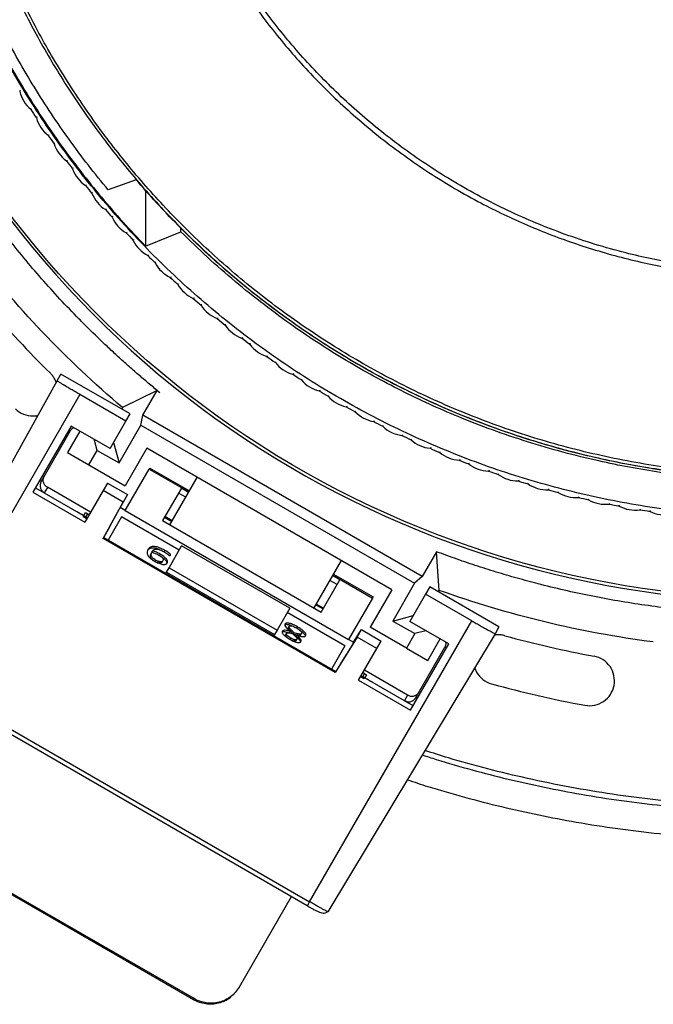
# Model space of a CAD drawing. Header units: millimetres. Extents: x 226 to 954, y 75 to 822.
# Tile 97 of 130: x 548 to 586, y 634 to 693. Entities that reach past the tile are written whole.
import ezdxf

# ---------------------------------------------------------------- set-up
doc = ezdxf.new("R2010")
doc.units = ezdxf.units.MM

msp = doc.modelspace()

# ---------------------------------------------------------------- linework, layer by layer
at = {"color": 179, "linetype": 'Continuous', "lineweight": 25}
for p, q in [((547.924, 688.664), (547.906, 688.604)), ((548.634, 687.528), (548.571, 687.538)), ((548.927, 687.077), (548.911, 687.016)), ((549.676, 685.966), (549.614, 685.974)), ((549.985, 685.525), (549.971, 685.463)), ((550.772, 684.441), (550.71, 684.447)), ((551.097, 684.011), (551.085, 683.949)), ((551.921, 682.956), (551.858, 682.959)), ((554.905, 683.298), (553.229, 682.685)), ((552.26, 682.537), (552.25, 682.475)), ((555.472, 682.657), (555.472, 679.305)), ((553.121, 681.511), (553.058, 681.512)), ((553.475, 681.104), (553.467, 681.042)), ((554.371, 680.109), (554.308, 680.108)), ((555.472, 679.305), (557.588, 680.173)), ((557.588, 680.173), (557.593, 680.392)), ((554.738, 679.715), (554.733, 679.652)), ((555.669, 678.751), (555.606, 678.748)), ((556.05, 678.371), (556.046, 678.307)), ((557.013, 677.44), (556.95, 677.435)), ((557.407, 677.073), (557.406, 677.01)), ((558.403, 676.176), (558.34, 676.169)), ((558.809, 675.823), (558.81, 675.76)), ((559.835, 674.962), (559.773, 674.952)), ((560.254, 674.623), (560.257, 674.56)), ((561.309, 673.798), (561.247, 673.786)), ((561.74, 673.474), (561.745, 673.411)), ((562.823, 672.687), (562.762, 672.673)), ((563.264, 672.378), (563.272, 672.315)), ((540.692, 654.158), (550.148, 671.218)), ((550.148, 671.218), (550.383, 671.625)), ((554.54, 669.225), (550.383, 671.625)), ((564.375, 671.629), (564.314, 671.613)), ((564.827, 671.336), (564.837, 671.273)), ((556.168, 670.635), (554.086, 669.606)), ((555.31, 669.145), (556.169, 670.634)), ((556.169, 670.634), (556.168, 670.635)), ((556.169, 670.634), (556.322, 670.511)), ((565.963, 670.626), (565.902, 670.607)), ((551.52, 670.394), (541.772, 653.509)), ((554.291, 668.794), (551.52, 670.394)), ((566.424, 670.348), (566.436, 670.286)), ((554.086, 669.606), (554.035, 669.517)), ((567.584, 669.679), (567.525, 669.658)), ((568.055, 669.417), (568.07, 669.356)), ((553.342, 667.149), (554.291, 668.794)), ((554.291, 668.794), (554.54, 669.225)), ((555.187, 668.545), (555.31, 669.145)), ((572.1, 659.452), (555.31, 669.145)), ((569.238, 668.789), (569.179, 668.766)), ((551.003, 668.499), (548.704, 664.517)), ((550.949, 668.205), (549.199, 665.174)), ((551.523, 668.199), (550.78, 666.911)), ((553.342, 667.149), (551.003, 668.499)), ((553.878, 666.277), (555.187, 668.545)), ((555.187, 668.545), (571.641, 659.045)), ((569.718, 668.544), (569.734, 668.483)), ((552.564, 667.035), (552.386, 667.7)), ((570.922, 667.957), (570.864, 667.932)), ((571.41, 667.729), (571.429, 667.669)), ((552.064, 666.169), (552.564, 667.035)), ((552.564, 667.035), (553.878, 666.277)), ((553.548, 667.507), (553.878, 666.277)), ((555.544, 667.163), (554.244, 664.911)), ((570.266, 658.663), (555.544, 667.163)), ((572.634, 667.184), (572.577, 667.158)), ((573.13, 666.974), (573.15, 666.914)), ((550.78, 666.911), (552.064, 666.169)), ((574.372, 666.472), (574.315, 666.443)), ((552.064, 666.169), (554.244, 664.911)), ((554.25, 663.422), (555.686, 665.91)), ((555.724, 665.975), (555.686, 665.91)), ((555.686, 665.91), (558.068, 664.535)), ((555.724, 665.975), (558.105, 664.6)), ((574.874, 666.279), (574.897, 666.22)), ((576.133, 665.821), (576.078, 665.79)), ((556.93, 662.565), (558.575, 665.413)), ((576.642, 665.646), (576.667, 665.588)), ((577.916, 665.232), (577.862, 665.199)), ((548.86, 664.787), (551.978, 662.987)), ((549.567, 664.812), (549.382, 664.491)), ((549.572, 664.819), (549.567, 664.812)), ((552.17, 663.319), (549.572, 664.819)), ((552.922, 664.621), (551.822, 662.717)), ((553.182, 665.073), (552.922, 664.621)), ((554.119, 663.93), (552.922, 664.621)), ((553.182, 665.073), (554.379, 664.382)), ((557.621, 664.76), (556.497, 662.815)), ((578.432, 665.074), (578.458, 665.017)), ((579.719, 664.705), (579.666, 664.671)), ((548.704, 664.517), (551.822, 662.717)), ((554.379, 664.382), (553.952, 663.595)), ((554.379, 664.382), (554.119, 663.93)), ((580.239, 664.566), (580.268, 664.509)), ((581.539, 664.242), (581.487, 664.205)), ((582.064, 664.12), (582.094, 664.065)), ((552.926, 661.733), (554.119, 663.93)), ((553.961, 663.626), (553.946, 663.598)), ((554.25, 663.422), (553.946, 663.598)), ((553.97, 663.642), (553.969, 663.64)), ((554.25, 663.422), (567.673, 655.672)), ((583.374, 663.842), (583.324, 663.804)), ((583.903, 663.739), (583.935, 663.685)), ((585.222, 663.507), (585.173, 663.467)), ((585.754, 663.422), (585.788, 663.369)), ((551.749, 663.09), (551.722, 663.044)), ((551.938, 662.919), (551.722, 663.044)), ((551.749, 663.09), (551.965, 662.965)), ((551.761, 663.111), (551.768, 663.124)), ((551.768, 663.124), (551.867, 663.294)), ((551.997, 663.226), (552.087, 663.176)), ((554.029, 663.039), (553.221, 661.64)), ((557.493, 661.039), (554.029, 663.039)), ((556.497, 662.815), (566.023, 657.315)), ((556.611, 663.011), (557.044, 662.761)), ((552.963, 661.789), (553.337, 662.478)), ((552.926, 661.733), (552.959, 661.791)), ((566.873, 653.681), (552.926, 661.733)), ((552.959, 661.791), (566.906, 653.739)), ((556.88, 659.977), (557.64, 661.294)), ((564.135, 657.544), (557.64, 661.294)), ((555.811, 660.836), (555.857, 660.916)), ((555.852, 660.917), (555.898, 660.997)), ((556.03, 660.362), (556.076, 660.441)), ((556.301, 660.718), (556.347, 660.797)), ((556.591, 660.945), (556.614, 660.984)), ((556.614, 660.984), (556.637, 661.024)), ((572.959, 660.94), (572.1, 659.452)), ((573.111, 658.622), (572.96, 660.942)), ((556.469, 660.32), (556.515, 660.4)), ((556.73, 659.718), (556.88, 659.977)), ((556.88, 659.977), (563.375, 656.227)), ((567.235, 660.413), (565.59, 657.565)), ((556.685, 659.64), (556.738, 659.732)), ((556.73, 659.718), (563.225, 655.968)), ((566.023, 657.315), (567.147, 659.26)), ((566.728, 659.535), (569.11, 658.16)), ((566.766, 659.6), (569.147, 658.225)), ((572.1, 659.452), (571.641, 659.045)), ((570.266, 658.663), (568.966, 656.411)), ((571.641, 659.045), (570.332, 656.777)), ((572.554, 658.825), (572.304, 658.394)), ((576.711, 656.425), (572.554, 658.825)), ((569.11, 658.16), (567.673, 655.672)), ((569.147, 658.225), (569.11, 658.16)), ((572.304, 658.394), (571.355, 656.749)), ((575.076, 656.794), (572.304, 658.394)), ((573.059, 658.533), (573.111, 658.622)), ((564.135, 657.544), (563.375, 656.227)), ((565.704, 657.761), (566.137, 657.511)), ((567.452, 655.289), (563.988, 657.289)), ((570.332, 656.777), (571.562, 657.107)), ((564.054, 656.383), (564.1, 656.463)), ((564.551, 656.349), (564.597, 656.428)), ((565.328, 639.909), (575.076, 656.794)), ((571.145, 655.153), (568.966, 656.411)), ((570.332, 656.777), (571.645, 656.019)), ((573.693, 655.399), (571.355, 656.749)), ((576.711, 656.425), (576.475, 656.018)), ((563.233, 655.982), (563.18, 655.89)), ((563.375, 656.227), (563.225, 655.968)), ((563.891, 655.96), (563.937, 656.039)), ((564.155, 656.155), (564.109, 656.075)), ((564.145, 655.674), (564.191, 655.754)), ((564.353, 655.998), (564.399, 656.077)), ((564.517, 655.853), (564.563, 655.933)), ((564.8, 655.95), (564.846, 656.029)), ((576.475, 656.018), (566.429, 639.299)), ((568.179, 655.812), (566.873, 653.681)), ((567.972, 655.5), (568.44, 656.264)), ((568.179, 655.812), (568.44, 656.264)), ((569.376, 655.121), (568.179, 655.812)), ((568.44, 656.264), (569.637, 655.573)), ((571.645, 656.019), (571.145, 655.153)), ((572.31, 656.197), (571.645, 656.019)), ((564.518, 655.598), (564.564, 655.677)), ((567.452, 655.289), (566.644, 653.89)), ((567.978, 655.497), (567.673, 655.672)), ((567.673, 655.672), (567.673, 655.671)), ((567.977, 655.497), (567.994, 655.524)), ((568.003, 655.538), (568.004, 655.539)), ((568.276, 653.217), (569.376, 655.121)), ((569.376, 655.121), (569.637, 655.573)), ((571.145, 655.153), (572.43, 654.411)), ((571.394, 651.417), (573.693, 655.399)), ((571.716, 652.174), (573.466, 655.205)), ((572.43, 654.411), (573.174, 655.699)), ((567.312, 654.409), (566.903, 653.741)), ((541.772, 653.509), (565.328, 639.909)), ((566.906, 653.739), (566.873, 653.681)), ((568.609, 653.294), (568.393, 653.419)), ((568.42, 653.465), (568.636, 653.34)), ((571.55, 651.687), (568.433, 653.487)), ((568.542, 653.676), (568.63, 653.623)), ((568.636, 653.34), (568.609, 653.294)), ((571.222, 652.319), (568.624, 653.819)), ((568.648, 653.361), (568.656, 653.374)), ((568.754, 653.544), (568.656, 653.374)), ((565.183, 639.659), (541.627, 653.259)), ((568.276, 653.217), (571.394, 651.417)), ((571.033, 651.991), (571.218, 652.312)), ((571.218, 652.312), (571.222, 652.319)), ((558.348, 634.02), (540.162, 644.52)), ((558.384, 634.083), (540.198, 644.583)), ((564.23, 640.209), (561.087, 634.764)), ((565.188, 639.667), (565.183, 639.659)), ((561.087, 634.764), (561.05, 634.701)), ((558.348, 634.02), (558.384, 634.083))]:
    msp.add_line(p, q, dxfattribs=at)
at = {"color": 8, "linetype": 'Continuous', "lineweight": 25}
for p, q in [((550.862, 668.255), (550.949, 668.205)), ((549.199, 665.174), (549.113, 665.224)), ((552.17, 663.319), (549.572, 664.819)), ((558.054, 664.51), (557.621, 664.76)), ((557.885, 664.218), (557.451, 664.468)), ((554.25, 663.422), (553.946, 663.598)), ((551.888, 663.039), (551.997, 663.226)), ((557.066, 662.801), (556.633, 663.051)), ((567.147, 659.26), (566.714, 659.51)), ((566.978, 658.968), (566.545, 659.218)), ((566.16, 657.551), (565.727, 657.801)), ((567.978, 655.496), (567.673, 655.672)), ((573.552, 655.155), (573.466, 655.205)), ((568.63, 653.623), (568.522, 653.436)), ((571.222, 652.319), (568.624, 653.819)), ((571.802, 652.124), (571.716, 652.174))]:
    msp.add_line(p, q, dxfattribs=at)
at = {"color": 179, "linetype": 'Continuous', "lineweight": 25}
for points, knots in [([(556.17, 670.635), (555.965, 670.805), (555.555, 671.144), (554.949, 671.664), (554.35, 672.19), (553.757, 672.725), (552.977, 673.448), (552.212, 674.187), (550.875, 675.53), (549.201, 677.333), (547.098, 679.865), (545.138, 682.509), (543.327, 685.258), (541.671, 688.103), (539.677, 692.011), (537.594, 697.094), (535.784, 703.43), (534.684, 709.929), (534.309, 716.508), (534.662, 723.089), (535.74, 729.591), (537.53, 735.934), (539.596, 741.024), (541.577, 744.938), (543.224, 747.788), (545.025, 750.543), (546.977, 753.193), (549.071, 755.732), (550.857, 757.668), (552.251, 759.066), (553.201, 759.977), (554.17, 760.866), (555.158, 761.736), (555.833, 762.297), (556.17, 762.578)], [0, 0, 0, 0, 0.0076, 0.015197, 0.022791, 0.030383, 0.037976, 0.053168, 0.06077, 0.092083, 0.123397, 0.154711, 0.186025, 0.217339, 0.248653, 0.311256, 0.37386, 0.436464, 0.499068, 0.561671, 0.624275, 0.686879, 0.749482, 0.780796, 0.81211, 0.843424, 0.874738, 0.906052, 0.937366, 0.949899, 0.962422, 0.974943, 0.987467, 1, 1, 1, 1]), ([(552.027, 757.703), (543.932, 749.454), (538.453, 738.997), (534.104, 716.296), (535.33, 704.554), (544.276, 683.241), (551.797, 674.142), (571.047, 661.346), (582.348, 657.932), (593.905, 657.932)], [0, 0, 0, 0, 0.25, 0.25, 0.5, 0.5, 0.75, 0.75, 1, 1, 1, 1]), ([(593.905, 658.107), (582.395, 658.107), (571.139, 661.503), (551.96, 674.235), (544.461, 683.289), (535.524, 704.505), (534.285, 716.196), (538.573, 738.813), (544.007, 749.239), (552.048, 757.475)], [0, 0, 0, 0, 0.25, 0.25, 0.5, 0.5, 0.75, 0.75, 1, 1, 1, 1]), ([(542.631, 716.607), (542.635, 716.121), (542.643, 715.137), (542.71, 713.64), (542.821, 712.104), (542.984, 710.529), (543.201, 708.925), (543.475, 707.294), (543.808, 705.639), (544.207, 703.951), (544.652, 702.322), (545.134, 700.757), (545.646, 699.258), (546.218, 697.743), (546.851, 696.215), (547.548, 694.675), (548.297, 693.158), (549.096, 691.665), (549.943, 690.2), (550.856, 688.736), (551.835, 687.277), (552.865, 685.854), (553.941, 684.468), (555.062, 683.122), (556.247, 681.794), (557.496, 680.489), (558.811, 679.21), (560.19, 677.962), (561.633, 676.748), (563.14, 675.573), (564.709, 674.442), (566.34, 673.358), (568.029, 672.326), (569.776, 671.35), (571.577, 670.435), (573.429, 669.584), (575.33, 668.801), (577.275, 668.09), (579.261, 667.454), (581.284, 666.896), (583.337, 666.419), (585.418, 666.025), (587.521, 665.717), (589.639, 665.496), (591.769, 665.363), (593.905, 665.318), (596.04, 665.363), (598.17, 665.496), (600.289, 665.717), (602.392, 666.025), (604.472, 666.419), (606.526, 666.896), (608.548, 667.454), (610.534, 668.09), (612.48, 668.801), (614.38, 669.584), (616.233, 670.435), (618.034, 671.35), (619.781, 672.326), (621.47, 673.358), (623.1, 674.442), (624.67, 675.573), (626.177, 676.748), (627.62, 677.962), (628.999, 679.21), (630.313, 680.489), (631.563, 681.794), (632.748, 683.122), (633.869, 684.468), (634.967, 685.882), (636.036, 687.364), (637.068, 688.911), (638.026, 690.464), (638.91, 692.019), (639.723, 693.57), (640.511, 695.205), (641.262, 696.921), (641.968, 698.713), (642.59, 700.485), (643.136, 702.242), (643.61, 703.981), (644.015, 705.699), (644.352, 707.383), (644.625, 709.032), (644.838, 710.633), (644.996, 712.188), (645.102, 713.695), (645.167, 715.164), (645.175, 716.13), (645.178, 716.607)], [0, 0, 0, 0, 0.009039, 0.018334, 0.027893, 0.037722, 0.047828, 0.05803, 0.068512, 0.079278, 0.090336, 0.09995, 0.109779, 0.119827, 0.130096, 0.140586, 0.1513, 0.161607, 0.172115, 0.182823, 0.19373, 0.204835, 0.215534, 0.226408, 0.237454, 0.248671, 0.260055, 0.271602, 0.283309, 0.29517, 0.30718, 0.319334, 0.331624, 0.344044, 0.356587, 0.369244, 0.382006, 0.394865, 0.407811, 0.420835, 0.433925, 0.447072, 0.460264, 0.47349, 0.48674, 0.500001, 0.513261, 0.526511, 0.539737, 0.552929, 0.566076, 0.579166, 0.59219, 0.605136, 0.617995, 0.630757, 0.643414, 0.655957, 0.668377, 0.680667, 0.692821, 0.704831, 0.716692, 0.728399, 0.739946, 0.75133, 0.762547, 0.773594, 0.784467, 0.795166, 0.806938, 0.818487, 0.829811, 0.84091, 0.851785, 0.862435, 0.8747, 0.886658, 0.898311, 0.909664, 0.92092, 0.931875, 0.942533, 0.952903, 0.962989, 0.972626, 0.982002, 0.991125, 1, 1, 1, 1]), ([(645, 716.607), (644.996, 716.123), (644.988, 715.142), (644.921, 713.651), (644.811, 712.12), (644.648, 710.55), (644.432, 708.952), (644.159, 707.327), (643.827, 705.677), (643.429, 703.995), (642.986, 702.372), (642.506, 700.812), (641.995, 699.318), (641.426, 697.809), (640.795, 696.286), (640.101, 694.752), (639.354, 693.239), (638.558, 691.752), (637.714, 690.292), (636.804, 688.833), (635.828, 687.379), (634.802, 685.961), (633.729, 684.58), (632.613, 683.238), (631.432, 681.915), (630.187, 680.614), (628.877, 679.34), (627.503, 678.096), (626.064, 676.887), (624.563, 675.716), (622.999, 674.589), (621.374, 673.509), (619.691, 672.48), (617.95, 671.508), (616.155, 670.596), (614.309, 669.747), (612.415, 668.967), (610.476, 668.258), (608.497, 667.625), (606.482, 667.069), (604.435, 666.594), (602.362, 666.201), (600.267, 665.894), (598.155, 665.674), (596.033, 665.541), (593.905, 665.497), (591.777, 665.541), (589.654, 665.674), (587.543, 665.894), (585.448, 666.201), (583.374, 666.594), (581.327, 667.069), (579.312, 667.625), (577.333, 668.258), (575.395, 668.967), (573.501, 669.747), (571.654, 670.596), (569.86, 671.508), (568.119, 672.48), (566.435, 673.509), (564.811, 674.589), (563.247, 675.716), (561.745, 676.887), (560.307, 678.096), (558.933, 679.34), (557.623, 680.614), (556.378, 681.915), (555.197, 683.238), (554.08, 684.58), (552.986, 685.989), (551.92, 687.465), (550.891, 689.008), (549.937, 690.555), (549.056, 692.104), (548.246, 693.651), (547.461, 695.28), (546.712, 696.989), (546.009, 698.776), (545.389, 700.541), (544.845, 702.292), (544.372, 704.025), (543.969, 705.737), (543.634, 707.415), (543.361, 709.058), (543.149, 710.654), (542.992, 712.203), (542.885, 713.705), (542.821, 715.169), (542.813, 716.132), (542.81, 716.607)], [0, 0, 0, 0, 0.009039, 0.018334, 0.027893, 0.037722, 0.047828, 0.05803, 0.068512, 0.079278, 0.090336, 0.09995, 0.109779, 0.119827, 0.130096, 0.140586, 0.1513, 0.161607, 0.172115, 0.182823, 0.19373, 0.204835, 0.215534, 0.226408, 0.237454, 0.248671, 0.260055, 0.271602, 0.283309, 0.29517, 0.30718, 0.319334, 0.331624, 0.344044, 0.356587, 0.369244, 0.382006, 0.394865, 0.407811, 0.420835, 0.433925, 0.447072, 0.460264, 0.47349, 0.48674, 0.500001, 0.513261, 0.526511, 0.539737, 0.552929, 0.566076, 0.579166, 0.59219, 0.605136, 0.617995, 0.630757, 0.643414, 0.655957, 0.668377, 0.680667, 0.692821, 0.704831, 0.716692, 0.728399, 0.739946, 0.75133, 0.762547, 0.773594, 0.784467, 0.795166, 0.806938, 0.818487, 0.829811, 0.84091, 0.851785, 0.862435, 0.8747, 0.886658, 0.898311, 0.909664, 0.92092, 0.931875, 0.942533, 0.952903, 0.962989, 0.972626, 0.982002, 0.991125, 1, 1, 1, 1]), ([(554.683, 716.607), (554.687, 716.192), (554.695, 715.348), (554.759, 714.065), (554.866, 712.743), (555.024, 711.385), (555.236, 709.99), (555.508, 708.561), (555.843, 707.099), (556.232, 705.66), (556.671, 704.249), (557.157, 702.869), (557.71, 701.472), (558.332, 700.061), (559.023, 698.65), (559.784, 697.241), (560.618, 695.84), (561.531, 694.443), (562.494, 693.099), (563.501, 691.81), (564.548, 690.579), (565.665, 689.371), (566.854, 688.189), (568.114, 687.04), (569.445, 685.93), (570.845, 684.863), (572.314, 683.846), (573.849, 682.884), (575.357, 682.034), (576.825, 681.288), (578.242, 680.636), (579.696, 680.037), (581.184, 679.493), (582.703, 679.007), (584.25, 678.58), (585.821, 678.215), (587.413, 677.914), (589.021, 677.679), (590.642, 677.509), (592.271, 677.407), (593.905, 677.373), (595.538, 677.407), (597.168, 677.509), (598.789, 677.679), (600.397, 677.914), (601.988, 678.215), (603.559, 678.58), (605.106, 679.007), (606.626, 679.493), (608.114, 680.037), (609.568, 680.636), (610.985, 681.288), (612.453, 682.034), (613.961, 682.884), (615.496, 683.846), (616.964, 684.863), (618.365, 685.93), (619.696, 687.04), (620.956, 688.189), (622.144, 689.371), (623.262, 690.579), (624.308, 691.81), (625.322, 693.107), (626.297, 694.468), (627.224, 695.891), (628.069, 697.317), (628.835, 698.743), (629.521, 700.154), (630.131, 701.548), (630.671, 702.919), (631.147, 704.274), (631.58, 705.669), (631.967, 707.099), (632.302, 708.561), (632.573, 709.99), (632.786, 711.385), (632.944, 712.743), (633.051, 714.065), (633.115, 715.348), (633.123, 716.192), (633.127, 716.607)], [0, 0, 0, 0, 0.010105, 0.02053, 0.031285, 0.04238, 0.053823, 0.065625, 0.077793, 0.090336, 0.101898, 0.113772, 0.125962, 0.13847, 0.1513, 0.164215, 0.177443, 0.190983, 0.204834, 0.217694, 0.230804, 0.244163, 0.257764, 0.271601, 0.285667, 0.299955, 0.314454, 0.329153, 0.344042, 0.356584, 0.369241, 0.382004, 0.394863, 0.40781, 0.420833, 0.433924, 0.447071, 0.460263, 0.47349, 0.486739, 0.5, 0.513261, 0.52651, 0.539737, 0.552929, 0.566076, 0.579167, 0.59219, 0.605137, 0.617996, 0.630759, 0.643416, 0.655958, 0.670847, 0.685546, 0.700045, 0.714333, 0.728399, 0.742236, 0.755837, 0.769196, 0.782306, 0.795166, 0.809265, 0.823043, 0.836497, 0.849627, 0.862434, 0.874699, 0.886657, 0.898311, 0.909664, 0.922207, 0.934375, 0.946177, 0.95762, 0.968715, 0.97947, 0.989895, 1, 1, 1, 1]), ([(632.805, 716.607), (632.802, 716.195), (632.794, 715.359), (632.73, 714.086), (632.624, 712.775), (632.467, 711.428), (632.257, 710.044), (631.987, 708.627), (631.655, 707.177), (631.269, 705.75), (630.833, 704.351), (630.351, 702.982), (629.803, 701.596), (629.186, 700.197), (628.501, 698.797), (627.746, 697.4), (626.919, 696.01), (626.014, 694.625), (625.059, 693.292), (624.059, 692.014), (623.021, 690.793), (621.913, 689.594), (620.734, 688.422), (619.484, 687.282), (618.164, 686.181), (616.775, 685.123), (615.319, 684.114), (613.796, 683.16), (612.211, 682.267), (610.567, 681.439), (608.867, 680.682), (607.116, 680.002), (605.318, 679.402), (603.583, 678.916), (601.922, 678.53), (600.344, 678.231), (598.748, 677.998), (597.141, 677.83), (595.525, 677.729), (593.905, 677.695), (592.285, 677.729), (590.669, 677.83), (589.061, 677.998), (587.466, 678.231), (585.888, 678.53), (584.226, 678.916), (582.491, 679.402), (580.694, 680.002), (578.943, 680.682), (577.243, 681.439), (575.598, 682.267), (574.013, 683.16), (572.491, 684.114), (571.034, 685.123), (569.645, 686.181), (568.325, 687.282), (567.076, 688.422), (565.897, 689.594), (564.788, 690.793), (563.751, 692.014), (562.745, 693.3), (561.779, 694.649), (560.859, 696.06), (560.021, 697.475), (559.261, 698.889), (558.581, 700.289), (557.976, 701.671), (557.44, 703.031), (556.968, 704.375), (556.538, 705.758), (556.154, 707.177), (555.822, 708.627), (555.553, 710.044), (555.342, 711.428), (555.186, 712.775), (555.079, 714.086), (555.016, 715.359), (555.008, 716.195), (555.004, 716.607)], [0, 0, 0, 0, 0.010105, 0.02053, 0.031285, 0.04238, 0.053824, 0.065625, 0.077794, 0.090336, 0.101899, 0.113773, 0.125962, 0.138471, 0.1513, 0.164216, 0.177444, 0.190984, 0.204835, 0.217695, 0.230806, 0.244164, 0.257765, 0.271602, 0.285669, 0.299956, 0.314455, 0.329155, 0.344043, 0.359108, 0.374335, 0.389709, 0.405214, 0.420833, 0.433924, 0.447071, 0.460263, 0.473489, 0.486739, 0.5, 0.513261, 0.526511, 0.539737, 0.552929, 0.566076, 0.579167, 0.594786, 0.610291, 0.625665, 0.640892, 0.655957, 0.670845, 0.685545, 0.700044, 0.714331, 0.728398, 0.742235, 0.755836, 0.769195, 0.782305, 0.795165, 0.809265, 0.823042, 0.836496, 0.849627, 0.862433, 0.874699, 0.886657, 0.89831, 0.909664, 0.922206, 0.934375, 0.946176, 0.95762, 0.968715, 0.97947, 0.989895, 1, 1, 1, 1]), ([(652.584, 706.913), (652.54, 706.651), (652.451, 706.126), (652.305, 705.341), (652.148, 704.559), (651.981, 703.779), (651.745, 702.742), (651.488, 701.709), (650.993, 699.88), (650.269, 697.528), (649.127, 694.441), (647.817, 691.421), (646.342, 688.479), (644.707, 685.623), (642.32, 681.942), (638.959, 677.596), (634.376, 672.86), (629.298, 668.659), (623.788, 665.044), (617.912, 662.06), (611.742, 659.743), (605.355, 658.121), (599.913, 657.365), (595.533, 657.124), (592.241, 657.125), (588.955, 657.308), (585.684, 657.672), (582.438, 658.217), (579.869, 658.796), (577.961, 659.304), (576.697, 659.671), (575.442, 660.065), (574.195, 660.486), (573.372, 660.79), (572.96, 660.942)], [0, 0, 0, 0, 0.0076, 0.015197, 0.022791, 0.030383, 0.037976, 0.053168, 0.06077, 0.092083, 0.123397, 0.154711, 0.186025, 0.217339, 0.248653, 0.311256, 0.37386, 0.436464, 0.499068, 0.561671, 0.624275, 0.686879, 0.749482, 0.780796, 0.81211, 0.843424, 0.874738, 0.906052, 0.937366, 0.949899, 0.962422, 0.974943, 0.987467, 1, 1, 1, 1]), ([(646.539, 706.514), (646.517, 706.385), (646.365, 705.516), (645.994, 703.926), (645.426, 701.761), (644.763, 699.637), (644.021, 697.554), (643.192, 695.504), (642.275, 693.477), (641.267, 691.478), (640.171, 689.512), (638.992, 687.593), (637.734, 685.725), (636.407, 683.923), (635.014, 682.188), (633.56, 680.522), (632.038, 678.917), (630.442, 677.368), (628.772, 675.877), (627.031, 674.449), (625.232, 673.095), (623.377, 671.818), (621.482, 670.627), (619.551, 669.523), (617.587, 668.505), (615.583, 667.569), (613.53, 666.712), (611.431, 665.936), (609.288, 665.245), (607.118, 664.644), (604.924, 664.135), (602.725, 663.721), (600.523, 663.401), (598.323, 663.174), (596.116, 663.037), (593.891, 662.991), (591.654, 663.038), (589.406, 663.18), (587.167, 663.416), (584.94, 663.746), (582.741, 664.166), (580.575, 664.675), (578.445, 665.269), (576.341, 665.95), (574.254, 666.722), (572.189, 667.585), (570.15, 668.54), (568.153, 669.58), (566.201, 670.703), (564.309, 671.899), (562.48, 673.166), (560.716, 674.499), (559.007, 675.903), (557.349, 677.386), (555.743, 678.946), (554.196, 680.581), (552.718, 682.28), (551.313, 684.04), (549.991, 685.846), (548.753, 687.695), (547.599, 689.581), (546.524, 691.514), (545.523, 693.501), (544.601, 695.541), (543.76, 697.629), (543.008, 699.752), (542.343, 701.903), (541.782, 704.069), (541.426, 705.608), (541.284, 706.424), (541.269, 706.513)], [0, 0, 0, 0, 0.002656, 0.017859, 0.033061, 0.047993, 0.062924, 0.077855, 0.092786, 0.107989, 0.123192, 0.138394, 0.153597, 0.1688, 0.183731, 0.198662, 0.213593, 0.228525, 0.243727, 0.25893, 0.274133, 0.289335, 0.304538, 0.319469, 0.3344, 0.349332, 0.364263, 0.379465, 0.394668, 0.409871, 0.425073, 0.440276, 0.455207, 0.470139, 0.48507, 0.500001, 0.515204, 0.530406, 0.545609, 0.560812, 0.576014, 0.590946, 0.605877, 0.620808, 0.635739, 0.650942, 0.666145, 0.681347, 0.69655, 0.711753, 0.726684, 0.741615, 0.756546, 0.771478, 0.78668, 0.801883, 0.817086, 0.832288, 0.847491, 0.862422, 0.877353, 0.892285, 0.907216, 0.922419, 0.937621, 0.952824, 0.968027, 0.983229, 0.99816, 1, 1, 1, 1]), ([(542.037, 703.257), (542.209, 702.619), (542.552, 701.342), (543.157, 699.451), (543.826, 697.584), (544.565, 695.742), (545.371, 693.929), (546.244, 692.148), (547.183, 690.4), (548.185, 688.687), (549.25, 687.013), (550.377, 685.38), (551.563, 683.789), (552.808, 682.245), (554.106, 680.743), (555.017, 679.785), (555.472, 679.305)], [0, 0, 0, 0, 0.071429, 0.142857, 0.214286, 0.285714, 0.357143, 0.428571, 0.5, 0.571429, 0.642857, 0.714286, 0.785714, 0.857143, 0.928571, 1, 1, 1, 1]), ([(553.229, 682.685), (552.827, 683.177), (552.024, 684.161), (550.888, 685.69), (549.803, 687.257), (548.776, 688.862), (547.808, 690.502), (546.899, 692.177), (546.051, 693.883), (545.265, 695.618), (544.541, 697.381), (543.883, 699.169), (543.284, 700.978), (542.941, 702.201), (542.769, 702.812)], [0, 0, 0, 0, 0.083333, 0.166667, 0.25, 0.333333, 0.416667, 0.5, 0.583333, 0.666667, 0.75, 0.833333, 0.916667, 1, 1, 1, 1]), ([(632.905, 683.298), (632.5, 682.834), (631.691, 681.906), (630.415, 680.572), (629.095, 679.28), (627.729, 678.038), (626.319, 676.846), (624.867, 675.705), (623.375, 674.617), (621.845, 673.584), (620.278, 672.606), (618.677, 671.685), (617.045, 670.823), (615.382, 670.02), (613.691, 669.277), (611.975, 668.595), (610.235, 667.976), (608.475, 667.42), (606.695, 666.927), (604.899, 666.499), (603.088, 666.136), (601.266, 665.838), (599.434, 665.606), (597.595, 665.44), (595.751, 665.341), (593.905, 665.307), (592.059, 665.341), (590.215, 665.44), (588.376, 665.606), (586.544, 665.838), (584.721, 666.136), (582.911, 666.499), (581.115, 666.927), (579.335, 667.42), (577.574, 667.976), (575.835, 668.595), (574.118, 669.277), (572.428, 670.02), (570.765, 670.823), (569.132, 671.685), (567.532, 672.606), (565.965, 673.584), (564.435, 674.617), (562.943, 675.705), (561.491, 676.846), (560.081, 678.038), (558.714, 679.28), (557.395, 680.572), (556.118, 681.906), (555.309, 682.834), (554.905, 683.298)], [0, 0, 0, 0, 0.020833, 0.041667, 0.0625, 0.083333, 0.104167, 0.125, 0.145833, 0.166667, 0.1875, 0.208333, 0.229167, 0.25, 0.270833, 0.291667, 0.3125, 0.333333, 0.354167, 0.375, 0.395833, 0.416667, 0.4375, 0.458333, 0.479167, 0.5, 0.520833, 0.541667, 0.5625, 0.583333, 0.604167, 0.625, 0.645833, 0.666667, 0.6875, 0.708333, 0.729167, 0.75, 0.770833, 0.791667, 0.8125, 0.833333, 0.854167, 0.875, 0.895833, 0.916667, 0.9375, 0.958333, 0.979167, 1, 1, 1, 1]), ([(630.222, 680.173), (629.773, 679.735), (628.875, 678.859), (627.469, 677.608), (626.021, 676.406), (624.529, 675.259), (622.997, 674.166), (621.332, 673.069), (619.528, 671.981), (617.581, 670.919), (615.59, 669.941), (613.662, 669.094), (611.805, 668.367), (610.029, 667.744), (608.232, 667.187), (606.415, 666.697), (604.581, 666.272), (602.623, 665.894), (600.541, 665.578), (598.336, 665.339), (596.122, 665.196), (594.017, 665.151), (592.023, 665.187), (590.144, 665.29), (588.27, 665.462), (586.403, 665.702), (584.547, 666.011), (582.593, 666.409), (580.548, 666.912), (578.419, 667.534), (576.318, 668.247), (574.355, 669.009), (572.526, 669.804), (570.829, 670.617), (569.163, 671.492), (567.53, 672.427), (565.932, 673.421), (564.278, 674.535), (562.58, 675.781), (560.851, 677.17), (559.178, 678.627), (558.118, 679.658), (557.588, 680.173)], [0, 0, 0, 0, 0.023334, 0.046667, 0.070001, 0.093334, 0.116668, 0.140001, 0.167501, 0.195001, 0.2225, 0.25, 0.273334, 0.296667, 0.320001, 0.343334, 0.366668, 0.390001, 0.417501, 0.445001, 0.4725, 0.5, 0.523334, 0.546667, 0.570001, 0.593334, 0.616668, 0.640001, 0.667501, 0.695001, 0.7225, 0.75, 0.773334, 0.796667, 0.820001, 0.843334, 0.866668, 0.890001, 0.917501, 0.945001, 0.9725, 1, 1, 1, 1]), ([(550.099, 671.13), (550.073, 671.194), (550.017, 671.326), (549.899, 671.509), (549.798, 671.618), (549.748, 671.672)], [0, 0, 0, 0, 0.319428, 0.659715, 1, 1, 1, 1]), ([(551.52, 670.394), (551.429, 670.446), (551.248, 670.551), (550.987, 670.703), (550.747, 670.845), (550.538, 670.97), (550.366, 671.074), (550.241, 671.152), (550.161, 671.204), (550.152, 671.213), (550.148, 671.218)], [0, 0, 0, 0, 0.125, 0.250001, 0.375001, 0.5, 0.625002, 0.75, 0.875, 1, 1, 1, 1]), ([(548.696, 669.102), (548.77, 669.103), (548.871, 669.105), (548.968, 669.129), (548.994, 669.136)], [0, 0, 0, 0, 0.73753, 1, 1, 1, 1]), ([(551.175, 668.4), (551.141, 668.385), (551.046, 668.346), (550.987, 668.26), (550.949, 668.205)], [0, 0, 0, 0, 0.358589, 1, 1, 1, 1]), ([(549.199, 665.174), (549.173, 665.114), (549.12, 664.993), (549.138, 664.792), (549.223, 664.609), (549.329, 664.53), (549.382, 664.491)], [0, 0, 0, 0, 0.249998, 0.499997, 0.75, 1, 1, 1, 1]), ([(549.567, 664.812), (549.514, 664.851), (549.408, 664.929), (549.323, 665.112), (549.305, 665.313), (549.358, 665.434), (549.384, 665.495)], [0, 0, 0, 0, 0.25, 0.500003, 0.750001, 1, 1, 1, 1]), ([(553.337, 662.478), (553.379, 662.556), (553.464, 662.711), (553.583, 662.931), (553.692, 663.132), (553.787, 663.306), (553.865, 663.45), (553.923, 663.556), (553.961, 663.625), (553.967, 663.636), (553.97, 663.642)], [0, 0, 0, 0, 0.125022, 0.250038, 0.375049, 0.500051, 0.625047, 0.750036, 0.875018, 1, 1, 1, 1]), ([(551.331, 663.366), (551.388, 663.333), (551.501, 663.268), (551.645, 663.187), (551.747, 663.132), (551.761, 663.126), (551.768, 663.124)], [0, 0, 0, 0, 0.250001, 0.500001, 0.750001, 1, 1, 1, 1]), ([(551.867, 663.294), (551.873, 663.292), (551.886, 663.287), (551.96, 663.247), (551.997, 663.226)], [0, 0, 0, 0, 0.500001, 1, 1, 1, 1]), ([(555.614, 661.07), (555.594, 661.029), (555.563, 660.966), (555.557, 660.864), (555.576, 660.777), (555.629, 660.678), (555.726, 660.571), (555.859, 660.467), (555.958, 660.407), (556.008, 660.377)], [0, 0, 0, 0, 0.250298, 0.375497, 0.500539, 0.625423, 0.750136, 0.874961, 1, 1, 1, 1]), ([(555.601, 661.036), (555.607, 661.044), (555.628, 661.075), (555.683, 661.119), (555.771, 661.163), (555.889, 661.184), (556.038, 661.174), (556.216, 661.125), (556.357, 661.069), (556.433, 661.028), (556.447, 661.021)], [0, 0, 0, 0, 0.0516588, 0.2041639, 0.3566029, 0.5089343, 0.6610295, 0.8130701, 0.9652342, 1, 1, 1, 1]), ([(556.637, 661.024), (556.575, 661.058), (556.451, 661.127), (556.262, 661.205), (556.084, 661.253), (555.934, 661.263), (555.817, 661.242), (555.728, 661.199), (555.66, 661.141), (555.629, 661.094), (555.614, 661.07)], [0, 0, 0, 0, 0.125036, 0.249923, 0.374706, 0.499535, 0.624557, 0.749668, 0.874834, 1, 1, 1, 1]), ([(555.898, 660.997), (555.922, 661.025), (555.958, 661.067), (556.042, 661.099), (556.121, 661.109), (556.219, 661.1), (556.334, 661.07), (556.456, 661.02), (556.535, 660.976), (556.575, 660.954)], [0, 0, 0, 0, 0.249916, 0.375003, 0.500071, 0.625033, 0.749988, 0.874923, 1, 1, 1, 1]), ([(555.976, 660.397), (555.959, 660.407), (555.909, 660.439), (555.839, 660.502), (555.787, 660.575), (555.759, 660.66), (555.767, 660.749), (555.796, 660.807), (555.811, 660.836)], [0, 0, 0, 0, 0.062519, 0.196058, 0.329692, 0.463659, 0.731624, 1, 1, 1, 1]), ([(556.076, 660.441), (556.041, 660.463), (555.971, 660.505), (555.884, 660.581), (555.833, 660.654), (555.804, 660.74), (555.813, 660.828), (555.842, 660.886), (555.857, 660.916)], [0, 0, 0, 0, 0.12495, 0.249596, 0.374331, 0.499375, 0.749496, 1, 1, 1, 1]), ([(555.857, 660.916), (555.923, 660.895), (556.056, 660.855), (556.194, 660.781), (556.263, 660.744)], [0, 0, 0, 0, 0.4997706, 1, 1, 1, 1]), ([(556.347, 660.797), (556.272, 660.839), (556.121, 660.921), (555.972, 660.971), (555.898, 660.997)], [0, 0, 0, 0, 0.499805, 1, 1, 1, 1]), ([(556.515, 660.4), (556.5, 660.382), (556.47, 660.346), (556.388, 660.333), (556.301, 660.345), (556.228, 660.367), (556.151, 660.4), (556.101, 660.428), (556.076, 660.441)], [0, 0, 0, 0, 0.250103, 0.49942, 0.624534, 0.749687, 0.874792, 1, 1, 1, 1]), ([(556.263, 660.744), (556.311, 660.715), (556.383, 660.671), (556.461, 660.603), (556.505, 660.552), (556.528, 660.506), (556.537, 660.451), (556.524, 660.42), (556.515, 660.4)], [0, 0, 0, 0, 0.2495642, 0.3745311, 0.4994662, 0.6245339, 0.7496868, 1, 1, 1, 1]), ([(556.314, 660.71), (556.346, 660.691), (556.415, 660.65), (556.516, 660.581), (556.608, 660.505), (556.683, 660.426), (556.729, 660.352), (556.751, 660.279), (556.737, 660.241), (556.729, 660.22)], [0, 0, 0, 0, 0.123443, 0.262415, 0.401308, 0.540061, 0.678807, 0.817605, 1, 1, 1, 1]), ([(556.767, 660.264), (556.78, 660.296), (556.8, 660.344), (556.775, 660.431), (556.729, 660.506), (556.654, 660.584), (556.562, 660.661), (556.457, 660.732), (556.384, 660.776), (556.347, 660.797)], [0, 0, 0, 0, 0.249774, 0.374747, 0.499674, 0.624606, 0.749666, 0.874793, 1, 1, 1, 1]), ([(556.575, 660.954), (556.615, 660.93), (556.694, 660.883), (556.803, 660.805), (556.874, 660.751), (556.909, 660.725)], [0, 0, 0, 0, 0.333496, 0.667135, 1, 1, 1, 1]), ([(556.971, 660.74), (556.975, 660.748), (556.981, 660.76), (556.975, 660.78), (556.966, 660.793), (556.933, 660.827), (556.823, 660.908), (556.711, 660.978), (556.637, 661.024)], [0, 0, 0, 0, 0.125046, 0.18758, 0.218925, 0.250207, 0.499984, 1, 1, 1, 1]), ([(556.909, 660.725), (556.914, 660.722), (556.922, 660.718), (556.932, 660.714), (556.938, 660.713), (556.947, 660.714), (556.96, 660.722), (556.966, 660.733), (556.971, 660.74)], [0, 0, 0, 0, 0.12507, 0.187467, 0.250214, 0.31285, 0.500189, 1, 1, 1, 1]), ([(556.008, 660.377), (556.049, 660.354), (556.132, 660.307), (556.259, 660.249), (556.383, 660.205), (556.499, 660.178), (556.599, 660.172), (556.676, 660.187), (556.734, 660.218), (556.756, 660.248), (556.767, 660.264)], [0, 0, 0, 0, 0.125091, 0.250138, 0.375149, 0.500052, 0.624924, 0.749883, 0.874945, 1, 1, 1, 1]), ([(556.469, 660.32), (556.454, 660.303), (556.424, 660.267), (556.342, 660.253), (556.255, 660.266), (556.188, 660.285), (556.144, 660.305), (556.125, 660.313)], [0, 0, 0, 0, 0.296634, 0.592321, 0.740709, 0.889152, 1, 1, 1, 1]), ([(563.846, 656.595), (563.841, 656.583), (563.831, 656.558), (563.844, 656.492), (563.905, 656.395), (564.021, 656.274), (564.11, 656.194), (564.155, 656.155)], [0, 0, 0, 0, 0.1250931, 0.2501933, 0.4994052, 0.7494993, 1, 1, 1, 1]), ([(563.836, 656.553), (563.836, 656.554), (563.849, 656.568), (563.896, 656.58), (563.98, 656.583), (564.085, 656.563), (564.2, 656.523), (564.294, 656.485), (564.347, 656.456), (564.361, 656.449)], [0, 0, 0, 0, 0.007628, 0.19227, 0.376795, 0.561403, 0.746129, 0.930995, 1, 1, 1, 1]), ([(564.597, 656.428), (564.519, 656.471), (564.403, 656.536), (564.246, 656.603), (564.131, 656.642), (564.026, 656.662), (563.941, 656.66), (563.878, 656.638), (563.857, 656.609), (563.846, 656.595)], [0, 0, 0, 0, 0.249998, 0.375117, 0.500138, 0.625078, 0.749964, 0.874932, 1, 1, 1, 1]), ([(564.353, 655.998), (564.314, 656.032), (564.236, 656.101), (564.127, 656.205), (564.059, 656.292), (564.041, 656.351), (564.05, 656.372), (564.054, 656.383)], [0, 0, 0, 0, 0.250569, 0.500873, 0.749989, 0.87498, 1, 1, 1, 1]), ([(564.399, 656.077), (564.36, 656.112), (564.282, 656.18), (564.173, 656.284), (564.105, 656.371), (564.087, 656.43), (564.096, 656.452), (564.1, 656.463)], [0, 0, 0, 0, 0.250565, 0.500871, 0.749991, 0.874977, 1, 1, 1, 1]), ([(564.1, 656.463), (564.106, 656.471), (564.119, 656.487), (564.155, 656.499), (564.206, 656.499), (564.287, 656.482), (564.402, 656.436), (564.49, 656.387), (564.534, 656.363)], [0, 0, 0, 0, 0.125126, 0.250122, 0.375209, 0.500318, 0.749651, 1, 1, 1, 1]), ([(564.534, 656.363), (564.579, 656.336), (564.668, 656.283), (564.769, 656.205), (564.826, 656.141), (564.851, 656.097), (564.858, 656.058), (564.85, 656.039), (564.846, 656.029)], [0, 0, 0, 0, 0.250295, 0.499663, 0.624694, 0.749661, 0.874785, 1, 1, 1, 1]), ([(565.099, 655.895), (565.105, 655.911), (565.118, 655.941), (565.104, 656.004), (565.061, 656.075), (564.991, 656.152), (564.904, 656.226), (564.775, 656.322), (564.668, 656.386), (564.597, 656.428)], [0, 0, 0, 0, 0.125019, 0.249918, 0.374835, 0.499757, 0.624815, 0.74995, 1, 1, 1, 1]), ([(575.076, 656.794), (575.166, 656.741), (575.348, 656.637), (575.61, 656.487), (575.853, 656.35), (576.066, 656.231), (576.242, 656.135), (576.372, 656.065), (576.457, 656.022), (576.469, 656.019), (576.475, 656.018)], [0, 0, 0, 0, 0.125001, 0.250001, 0.375001, 0.5, 0.625002, 0.75, 0.875, 1, 1, 1, 1]), ([(563.689, 656.17), (563.683, 656.156), (563.672, 656.128), (563.682, 656.073), (563.717, 656.009), (563.777, 655.94), (563.854, 655.872), (563.968, 655.784), (564.065, 655.726), (564.129, 655.688)], [0, 0, 0, 0, 0.1250208, 0.2499994, 0.3748307, 0.4998142, 0.6248862, 0.7500204, 1, 1, 1, 1]), ([(563.677, 656.122), (563.687, 656.127), (563.72, 656.144), (563.814, 656.147), (563.955, 656.122), (564.058, 656.091), (564.109, 656.075)], [0, 0, 0, 0, 0.111735, 0.407324, 0.703556, 1, 1, 1, 1]), ([(564.155, 656.155), (564.104, 656.17), (564.001, 656.202), (563.86, 656.226), (563.742, 656.223), (563.707, 656.188), (563.689, 656.17)], [0, 0, 0, 0, 0.250493, 0.500802, 0.750577, 1, 1, 1, 1]), ([(564.019, 655.758), (563.99, 655.78), (563.945, 655.815), (563.904, 655.865), (563.878, 655.915), (563.886, 655.942), (563.891, 655.96)], [0, 0, 0, 0, 0.296581, 0.47287, 0.649145, 1, 1, 1, 1]), ([(564.191, 655.754), (564.153, 655.777), (564.077, 655.823), (563.994, 655.891), (563.95, 655.945), (563.924, 655.995), (563.932, 656.021), (563.937, 656.039)], [0, 0, 0, 0, 0.250535, 0.499874, 0.625214, 0.750539, 1, 1, 1, 1]), ([(563.937, 656.039), (563.951, 656.053), (563.98, 656.08), (564.083, 656.074), (564.196, 656.051), (564.277, 656.025), (564.318, 656.012)], [0, 0, 0, 0, 0.24913, 0.498862, 0.749317, 1, 1, 1, 1]), ([(564.564, 655.677), (564.551, 655.664), (564.533, 655.643), (564.476, 655.641), (564.425, 655.649), (564.368, 655.667), (564.289, 655.7), (564.23, 655.732), (564.191, 655.754)], [0, 0, 0, 0, 0.249236, 0.374444, 0.499645, 0.62477, 0.749943, 1, 1, 1, 1]), ([(564.318, 656.012), (564.351, 655.982), (564.418, 655.922), (564.508, 655.831), (564.563, 655.756), (564.575, 655.706), (564.567, 655.687), (564.564, 655.677)], [0, 0, 0, 0, 0.25041, 0.500642, 0.749782, 0.874859, 1, 1, 1, 1]), ([(564.8, 655.95), (564.793, 655.941), (564.78, 655.924), (564.725, 655.908), (564.627, 655.916), (564.493, 655.952), (564.4, 655.983), (564.353, 655.998)], [0, 0, 0, 0, 0.125118, 0.250171, 0.499498, 0.749666, 1, 1, 1, 1]), ([(564.846, 656.029), (564.839, 656.02), (564.826, 656.003), (564.771, 655.988), (564.673, 655.996), (564.538, 656.031), (564.446, 656.062), (564.399, 656.077)], [0, 0, 0, 0, 0.125117, 0.250167, 0.499499, 0.749668, 1, 1, 1, 1]), ([(564.517, 655.853), (564.556, 655.817), (564.636, 655.745), (564.727, 655.638), (564.779, 655.551), (564.771, 655.515), (564.769, 655.505)], [0, 0, 0, 0, 0.290372, 0.580346, 0.869648, 1, 1, 1, 1]), ([(564.81, 655.542), (564.817, 655.566), (564.831, 655.613), (564.774, 655.716), (564.681, 655.825), (564.602, 655.897), (564.563, 655.933)], [0, 0, 0, 0, 0.249396, 0.499097, 0.749378, 1, 1, 1, 1]), ([(564.563, 655.933), (564.62, 655.914), (564.736, 655.876), (564.901, 655.838), (565.014, 655.838), (565.074, 655.863), (565.091, 655.884), (565.099, 655.895)], [0, 0, 0, 0, 0.250459, 0.500618, 0.749859, 0.874896, 1, 1, 1, 1]), ([(564.689, 656.262), (564.713, 656.248), (564.772, 656.211), (564.858, 656.147), (564.945, 656.072), (565.016, 655.996), (565.056, 655.925), (565.071, 655.88), (565.066, 655.863), (565.066, 655.863)], [0, 0, 0, 0, 0.118673, 0.293694, 0.468599, 0.64332, 0.818032, 0.992724, 1, 1, 1, 1]), ([(577.069, 655.898), (576.997, 655.914), (576.853, 655.948), (576.634, 655.958), (576.492, 655.94), (576.423, 655.931)], [0, 0, 0, 0, 0.340288, 0.680573, 1, 1, 1, 1]), ([(564.129, 655.688), (564.164, 655.668), (564.234, 655.629), (564.341, 655.576), (564.448, 655.532), (564.552, 655.498), (564.646, 655.482), (564.724, 655.484), (564.78, 655.504), (564.8, 655.529), (564.81, 655.542)], [0, 0, 0, 0, 0.1251268, 0.2502542, 0.375352, 0.5003612, 0.625271, 0.7501058, 0.8750276, 1, 1, 1, 1]), ([(564.518, 655.598), (564.506, 655.584), (564.487, 655.564), (564.43, 655.561), (564.379, 655.569), (564.336, 655.582), (564.311, 655.593), (564.305, 655.595)], [0, 0, 0, 0, 0.377558, 0.567231, 0.756899, 0.946448, 1, 1, 1, 1]), ([(568.004, 655.539), (568, 655.534), (567.994, 655.523), (567.953, 655.456), (567.89, 655.352), (567.804, 655.213), (567.701, 655.044), (567.581, 654.849), (567.451, 654.636), (567.358, 654.485), (567.312, 654.409)], [0, 0, 0, 0, 0.124982, 0.249965, 0.374953, 0.499949, 0.624951, 0.749963, 0.87498, 1, 1, 1, 1]), ([(573.466, 655.205), (573.495, 655.265), (573.54, 655.36), (573.526, 655.462), (573.521, 655.498)], [0, 0, 0, 0, 0.641416, 1, 1, 1, 1]), ([(581.877, 651.712), (582.268, 651.639), (582.672, 651.725), (583.328, 652.176), (583.553, 652.522), (583.698, 653.304), (583.612, 653.708), (583.162, 654.364), (582.815, 654.589), (582.424, 654.661)], [0, 0, 0, 0, 0.25, 0.25, 0.5, 0.5, 0.75, 0.75, 1, 1, 1, 1]), ([(575.249, 653.977), (575.257, 653.952), (575.284, 653.856), (575.333, 653.767), (575.369, 653.702)], [0, 0, 0, 0, 0.262471, 1, 1, 1, 1]), ([(568.63, 653.623), (568.666, 653.601), (568.738, 653.558), (568.749, 653.549), (568.754, 653.544)], [0, 0, 0, 0, 0.500002, 1, 1, 1, 1]), ([(568.656, 653.374), (568.662, 653.369), (568.673, 653.359), (568.772, 653.299), (568.914, 653.215), (569.028, 653.149), (569.084, 653.116)], [0, 0, 0, 0, 0.2499987, 0.499999, 0.7499994, 1, 1, 1, 1]), ([(571.033, 651.991), (571.093, 651.965), (571.214, 651.912), (571.415, 651.93), (571.598, 652.015), (571.677, 652.121), (571.716, 652.174)], [0, 0, 0, 0, 0.2499991, 0.499999, 0.7500004, 1, 1, 1, 1]), ([(571.901, 652.495), (571.862, 652.442), (571.783, 652.336), (571.6, 652.25), (571.399, 652.233), (571.278, 652.285), (571.218, 652.312)], [0, 0, 0, 0, 0.249999, 0.499997, 0.749999, 1, 1, 1, 1]), ([(572.098, 648.732), (572.378, 648.64), (573.368, 648.314), (575.088, 647.825), (577.257, 647.264), (579.444, 646.777), (581.718, 646.343), (584.078, 645.973), (586.525, 645.675), (588.98, 645.464), (591.441, 645.331), (593.084, 645.315), (593.905, 645.307)], [0, 0, 0, 0, 0.03995, 0.141008, 0.242066, 0.343125, 0.444183, 0.555347, 0.66651, 0.777673, 0.888837, 1, 1, 1, 1]), ([(593.905, 645.607), (593.037, 645.616), (591.303, 645.634), (588.704, 645.783), (586.112, 646.019), (583.531, 646.353), (580.963, 646.78), (578.462, 647.29), (576.029, 647.881), (573.975, 648.444), (572.727, 648.846), (572.257, 648.998)], [0, 0, 0, 0, 0.11828, 0.23656, 0.35484, 0.47312, 0.5914, 0.70968, 0.821202, 0.932724, 1, 1, 1, 1]), ([(571.199, 647.237), (571.612, 647.1), (572.751, 646.724), (574.64, 646.184), (576.86, 645.611), (579.099, 645.112), (581.427, 644.667), (583.844, 644.289), (586.349, 643.984), (588.862, 643.767), (591.382, 643.632), (593.064, 643.615), (593.905, 643.607)], [0, 0, 0, 0, 0.056498, 0.155815, 0.255131, 0.354448, 0.453764, 0.563011, 0.672259, 0.781506, 0.890753, 1, 1, 1, 1]), ([(565.185, 639.662), (565.25, 639.625), (565.381, 639.55), (565.572, 639.446), (565.752, 639.354), (565.919, 639.282), (566.072, 639.235), (566.208, 639.221), (566.326, 639.24), (566.382, 639.285), (566.409, 639.306)], [0, 0, 0, 0, 0.139903, 0.279548, 0.416396, 0.548374, 0.673999, 0.792104, 0.901365, 1, 1, 1, 1]), ([(566.429, 639.299), (566.429, 639.297), (566.428, 639.295), (566.409, 639.306), (566.409, 639.306)], [0, 0, 0, 0, 0.999324, 1, 1, 1, 1]), ([(561.087, 634.764), (561.017, 634.658), (560.877, 634.445), (560.591, 634.187), (560.262, 633.987), (559.897, 633.856), (559.511, 633.798), (559.12, 633.817), (558.735, 633.906), (558.501, 634.024), (558.384, 634.083)], [0, 0, 0, 0, 0.125, 0.25, 0.375, 0.5, 0.625, 0.75, 0.875, 1, 1, 1, 1]), ([(560.591, 634.174), (560.576, 634.161), (560.47, 634.06), (560.222, 633.928), (559.861, 633.793), (559.475, 633.736), (559.084, 633.754), (558.699, 633.843), (558.465, 633.961), (558.348, 634.02)], [0, 0, 0, 0, 0.025154, 0.187628, 0.350102, 0.512577, 0.675052, 0.837526, 1, 1, 1, 1])]:
    msp.add_open_spline(points, degree=3, knots=knots, dxfattribs=at)
for points in [[(547.906, 688.604), (548.007, 688.186), (548.241, 687.813), (548.571, 687.538)], [(548.571, 687.538), (548.687, 687.358), (548.793, 687.194), (548.911, 687.016)], [(548.911, 687.016), (549.027, 686.602), (549.273, 686.237), (549.614, 685.974)], [(549.614, 685.974), (549.735, 685.798), (549.847, 685.638), (549.971, 685.463)], [(549.971, 685.463), (550.102, 685.054), (550.361, 684.697), (550.71, 684.447)], [(550.71, 684.447), (550.837, 684.275), (550.955, 684.119), (551.085, 683.949)], [(551.085, 683.949), (551.229, 683.544), (551.501, 683.197), (551.858, 682.959)], [(551.858, 682.959), (551.992, 682.792), (552.115, 682.64), (552.25, 682.475)], [(552.25, 682.475), (552.409, 682.075), (552.693, 681.738), (553.058, 681.512)], [(553.058, 681.512), (553.197, 681.35), (553.326, 681.202), (553.467, 681.042)], [(553.467, 681.042), (553.64, 680.648), (553.935, 680.321), (554.308, 680.108)], [(554.308, 680.108), (554.453, 679.951), (554.586, 679.808), (554.733, 679.652)], [(554.733, 679.652), (554.919, 679.265), (555.225, 678.948), (555.606, 678.748)], [(554.086, 669.606), (550.708, 672.468), (547.648, 675.686), (544.96, 679.204)], [(555.606, 678.748), (555.756, 678.596), (555.894, 678.458), (556.046, 678.307)], [(556.046, 678.307), (556.246, 677.927), (556.563, 677.621), (556.95, 677.435)], [(556.95, 677.435), (557.106, 677.288), (557.249, 677.154), (557.406, 677.01)], [(557.406, 677.01), (557.619, 676.636), (557.946, 676.341), (558.34, 676.169)], [(558.34, 676.169), (558.5, 676.028), (558.648, 675.899), (558.81, 675.76)], [(545.999, 675.691), (547.191, 674.296), (548.439, 672.958), (549.748, 671.672)], [(558.81, 675.76), (559.036, 675.394), (559.374, 675.111), (559.773, 674.952)], [(559.773, 674.952), (559.938, 674.817), (560.09, 674.694), (560.257, 674.56)], [(560.257, 674.56), (560.496, 674.202), (560.843, 673.931), (561.247, 673.786)], [(561.247, 673.786), (561.417, 673.657), (561.574, 673.539), (561.745, 673.411)], [(561.745, 673.411), (561.996, 673.062), (562.352, 672.803), (562.762, 672.673)], [(562.762, 672.673), (562.936, 672.549), (563.096, 672.437), (563.272, 672.315)], [(563.272, 672.315), (563.535, 671.975), (563.9, 671.729), (564.314, 671.613)], [(564.314, 671.613), (564.493, 671.495), (564.657, 671.389), (564.837, 671.273)], [(564.837, 671.273), (565.111, 670.942), (565.485, 670.709), (565.902, 670.607)], [(565.902, 670.607), (566.085, 670.496), (566.252, 670.395), (566.436, 670.286)], [(566.436, 670.286), (566.722, 669.965), (567.104, 669.745), (567.525, 669.658)], [(547.645, 669.532), (547.925, 669.256), (548.303, 669.102), (548.696, 669.102)], [(567.525, 669.658), (567.711, 669.553), (567.882, 669.458), (568.07, 669.356)], [(568.07, 669.356), (568.366, 669.045), (568.756, 668.838), (569.179, 668.766)], [(569.179, 668.766), (569.369, 668.668), (569.543, 668.579), (569.734, 668.483)], [(569.734, 668.483), (570.042, 668.183), (570.438, 667.99), (570.864, 667.932)], [(570.864, 667.932), (571.057, 667.841), (571.234, 667.758), (571.429, 667.669)], [(571.429, 667.669), (571.746, 667.38), (572.149, 667.2), (572.577, 667.158)], [(572.577, 667.158), (572.773, 667.073), (572.953, 666.997), (573.15, 666.914)], [(573.15, 666.914), (573.478, 666.636), (573.886, 666.471), (574.315, 666.443)], [(574.315, 666.443), (574.514, 666.366), (574.697, 666.296), (574.897, 666.22)], [(574.897, 666.22), (575.234, 665.954), (575.648, 665.803), (576.078, 665.79)], [(576.078, 665.79), (576.28, 665.72), (576.465, 665.656), (576.667, 665.588)], [(576.667, 665.588), (577.013, 665.333), (577.432, 665.197), (577.862, 665.199)], [(577.862, 665.199), (578.066, 665.136), (578.253, 665.078), (578.458, 665.017)], [(578.458, 665.017), (578.813, 664.775), (579.237, 664.653), (579.666, 664.671)], [(579.666, 664.671), (579.872, 664.614), (580.061, 664.563), (580.268, 664.509)], [(580.268, 664.509), (580.631, 664.28), (581.059, 664.173), (581.487, 664.205)], [(581.487, 664.205), (581.695, 664.156), (581.886, 664.112), (582.094, 664.065)], [(582.094, 664.065), (582.465, 663.848), (582.896, 663.757), (583.324, 663.804)], [(583.324, 663.804), (583.533, 663.762), (583.725, 663.725), (583.935, 663.685)], [(583.935, 663.685), (584.314, 663.481), (584.748, 663.405), (585.173, 663.467)], [(585.173, 663.467), (585.384, 663.432), (585.577, 663.402), (585.788, 663.369)], [(585.788, 663.369), (586.174, 663.179), (586.61, 663.118), (587.033, 663.194)], [(585.986, 655.518), (581.595, 656.087), (577.278, 657.128), (573.111, 658.622)], [(577.069, 655.898), (578.837, 655.407), (580.62, 654.996), (582.424, 654.661)], [(575.369, 653.702), (575.566, 653.362), (575.888, 653.112), (576.267, 653.007)], [(576.267, 653.007), (578.12, 652.493), (579.987, 652.062), (581.877, 651.712)]]:
    msp.add_open_spline(points, degree=3, dxfattribs=at)
at = {"color": 8, "linetype": 'Continuous', "lineweight": 25}
for points, knots in [([(565.328, 639.909), (565.309, 639.877), (565.28, 639.828), (565.246, 639.769), (565.223, 639.728), (565.205, 639.697), (565.191, 639.672), (565.189, 639.668), (565.188, 639.667)], [0, 0, 0, 0, 0.272706, 0.419267, 0.56885, 0.718441, 0.865001, 1, 1, 1, 1]), ([(566.409, 639.306), (566.392, 639.314), (566.356, 639.331), (566.25, 639.388), (566.108, 639.466), (565.932, 639.565), (565.735, 639.676), (565.531, 639.792), (565.394, 639.871), (565.328, 639.909)], [0, 0, 0, 0, 0.139705, 0.285311, 0.434008, 0.582703, 0.728309, 0.868106, 1, 1, 1, 1])]:
    msp.add_open_spline(points, degree=3, knots=knots, dxfattribs=at)

doc.saveas('drawing.dxf')
